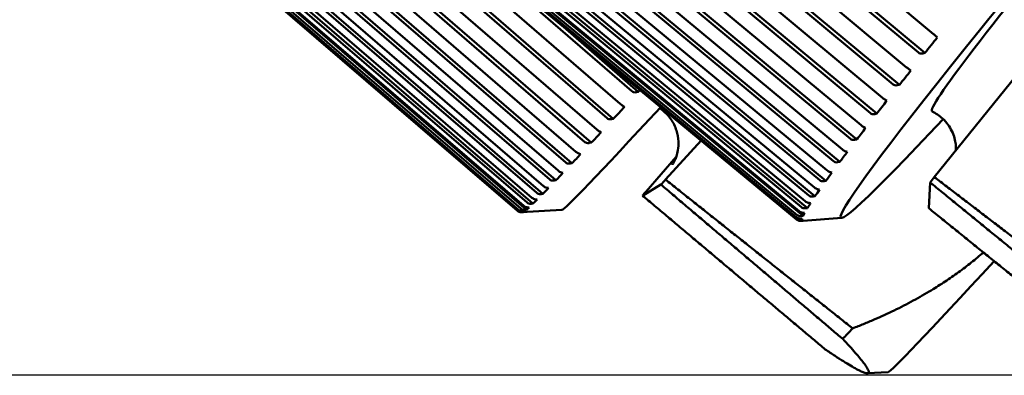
# Model space of a CAD drawing. Header units: millimetres. Extents: x 0 to 4686, y -120 to 1682.
# Tile 23 of 256: x 543 to 561, y 511 to 517. Entities that reach past the tile are written whole.
import ezdxf

# ---------------------------------------------------------------- set-up
doc = ezdxf.new("R2010")
doc.units = ezdxf.units.MM
doc.header["$LTSCALE"] = 2
doc.layers.add('Bemaßung (ISO)', color=7, linetype='Continuous', lineweight=25)
doc.layers.add('Sichtbar (ISO)', color=7, linetype='Continuous', lineweight=50)
doc.styles.add('Notiztext (DIN)', font='isocpeur.ttf')
doc.dimstyles.new('Standard (DIN)', dxfattribs={"dimscale": 2, "dimtxt": 3.5, "dimasz": 2.5, "dimexe": 2, "dimexo": 0.5, "dimgap": 0.5, "dimtad": 1, "dimrnd": 1e-08, "dimtxsty": 'Notiztext (DIN)', "dimcen": 0.09, "dimdle": 10, "dimclrd": 256, "dimclre": 256, "dimclrt": 256, "dimadec": 0, "dimazin": 0, "dimtfac": 1, "dimtmove": 0, "dimatfit": 3, "dimfxl": 1, "dimtolj": 1, "dimtzin": 0, "dimlwd": -1, "dimlwe": -1, "dimarcsym": 0})

# ---------------------------------------------------------------- blocks, each defined once
blk = doc.blocks.new('*D22')
at = {"layer": 'Bemaßung (ISO)', "transparency": 16777216}
for p, q in [((222.481, 634.891), (165.257, 634.891)), ((169.257, 629.891), (169.257, 515.856)), ((562.207, 510.856), (165.257, 510.856))]:
    blk.add_line(p, q, dxfattribs=at)
for points in [[(168.423, 629.891), (170.09, 629.891), (169.257, 634.891)], [(168.423, 515.856), (170.09, 515.856), (169.257, 510.856)]]:
    blk.add_solid(points, dxfattribs=at)
at = {"layer": 'Defpoints', "color": 0, "transparency": 16777216}
for p in [(223.481, 634.891), (169.257, 510.856), (563.207, 510.856)]:
    blk.add_point(p, dxfattribs=at)
at = {"layer": 'Bemaßung (ISO)', "transparency": 16777216, "insert": (159.857, 560.428), "char_height": 7, "attachment_point": 1, "rotation": 90, "style": 'Notiztext (DIN)'}
blk.add_mtext('\\A1;124,03', dxfattribs=at)

msp = doc.modelspace()

# ---------------------------------------------------------------- linework, layer by layer
at = {"layer": 'Sichtbar (ISO)'}
for p, q in [((546.5952, 527.5967), (559.4246, 516.8721)), ((559.1617, 516.5452), (546.3323, 527.2697)), ((559.2729, 516.5383), (546.3737, 527.3213)), ((546.1143, 526.997), (558.9538, 516.2852)), ((558.8262, 515.9781), (545.9168, 526.7483)), ((541.2704, 526.5882), (553.9088, 515.641)), ((558.7153, 515.985), (545.8757, 526.6968)), ((545.6795, 526.4482), (558.5282, 515.748)), ((553.6751, 515.3879), (541.0367, 526.335)), ((553.7857, 515.3782), (541.0786, 526.385)), ((558.426, 515.4694), (545.5073, 526.2278)), ((540.8452, 526.1283), (553.4925, 515.1908)), ((558.3156, 515.4766), (545.4668, 526.1767)), ((553.2859, 514.9686), (540.6386, 525.906)), ((553.3959, 514.9581), (540.6797, 525.9551)), ((545.2937, 525.954), (558.1506, 515.2642)), ((540.4712, 525.7269), (553.1264, 514.7978)), ((557.9653, 515.0235), (545.1085, 525.7132)), ((558.0749, 515.0156), (545.1481, 525.7635)), ((552.9482, 514.6079), (540.2931, 525.5369)), ((553.0572, 514.5962), (540.3332, 525.5849)), ((540.151, 525.3865), (552.8128, 514.4645)), ((557.7754, 514.6198), (544.8416, 525.3586)), ((544.9598, 525.5178), (557.8236, 514.8372)), ((552.6644, 514.3084), (540.0026, 525.2304)), ((552.7722, 514.2952), (540.0415, 525.2767)), ((557.6669, 514.6287), (544.8031, 525.3093)), ((552.5426, 514.057), (539.8065, 525.0328)), ((539.8868, 525.1097), (552.5541, 514.1933)), ((557.5296, 514.2847), (544.5899, 525.0157)), ((544.6798, 525.1426), (557.5494, 514.4698)), ((552.3701, 513.8832), (539.6298, 524.8548)), ((539.6805, 524.8982), (552.3518, 513.9861)), ((552.4364, 514.0719), (539.7691, 524.9883)), ((557.4224, 514.295), (544.5528, 524.9678)), ((539.4463, 524.6767), (552.1221, 513.7686)), ((552.1535, 513.7946), (539.4792, 524.704)), ((552.2559, 513.7751), (539.5127, 524.744)), ((539.5333, 524.7536), (552.2075, 513.8442)), ((552.2657, 513.9003), (539.5943, 524.8125)), ((557.2335, 514.0247), (544.3593, 524.6911)), ((557.339, 514.0127), (544.3948, 524.7372)), ((544.4557, 524.831), (557.3299, 514.1645)), ((552.0969, 513.7559), (539.4209, 524.664)), ((552.1005, 513.7555), (539.4247, 524.6637)), ((557.205, 513.8055), (544.2575, 524.5251)), ((544.2891, 524.585), (557.1666, 513.9235)), ((557.0271, 513.681), (544.1477, 524.3389)), ((557.1285, 513.6647), (544.179, 524.3807)), ((544.1811, 524.4064), (557.0606, 513.7484)), ((557.1014, 513.8195), (544.224, 524.481)), ((557.0111, 513.6099), (544.1309, 524.2659)), ((544.1324, 524.2963), (557.0126, 513.6404)), ((557.0155, 513.6033), (544.1356, 524.2589)), ((554.1132, 515.863), (550.6153, 518.8982)), ((554.2241, 515.8538), (552.77, 517.1157)), ((561.5493, 516.961), (559.4409, 514.3517)), ((559.4944, 516.8138), (559.4784, 516.8271)), ((559.2399, 516.5305), (559.2729, 516.5383)), ((559.0272, 516.2311), (559.0098, 516.2427)), ((554.1911, 515.8467), (554.2241, 515.8538)), ((558.7934, 515.9703), (558.8262, 515.9781)), ((558.6052, 515.6981), (558.5863, 515.708)), ((553.9826, 515.5915), (553.9648, 515.601)), ((558.3934, 515.4617), (558.426, 515.4694)), ((553.7528, 515.3713), (553.7857, 515.3782)), ((553.57, 515.1453), (553.5507, 515.1532)), ((558.231, 515.2184), (558.2107, 515.2266)), ((553.3632, 514.9515), (553.3959, 514.9581)), ((555.3342, 514.9942), (554.7061, 514.3057)), ((558.0426, 515.0082), (558.0749, 515.0156)), ((557.9074, 514.7954), (557.8857, 514.802)), ((553.2074, 514.7562), (553.1866, 514.7624)), ((554.3638, 514.0984), (554.8943, 514.71)), ((557.7436, 514.6128), (557.7754, 514.6198)), ((552.8973, 514.4268), (552.8751, 514.4314)), ((553.025, 514.5902), (553.0572, 514.5962)), ((557.6365, 514.432), (557.6135, 514.4369)), ((552.7405, 514.2897), (552.7722, 514.2952)), ((557.4983, 514.2783), (557.5296, 514.2847)), ((559.3692, 514.2553), (559.3461, 513.7999)), ((552.6418, 514.1592), (552.6183, 514.1624)), ((554.624, 514.2185), (554.3011, 514.0229)), ((557.4202, 514.1305), (557.3958, 514.1339)), ((552.4427, 513.9555), (552.4179, 513.9572)), ((552.5115, 514.0523), (552.5426, 514.057)), ((557.3084, 514.007), (557.339, 514.0127)), ((552.8802, 513.7721), (552.1701, 513.7313)), ((552.2006, 513.7334), (552.1889, 513.7435)), ((552.2188, 513.7444), (552.1916, 513.7435)), ((552.2263, 513.7723), (552.2559, 513.7751)), ((552.3014, 513.8169), (552.2754, 513.8173)), ((552.3398, 513.8794), (552.3701, 513.8832)), ((557.1752, 513.8007), (557.205, 513.8055)), ((557.2599, 513.8932), (557.2343, 513.8951)), ((552.1721, 513.7317), (552.2006, 513.7334)), ((557.11, 513.5911), (557.0802, 513.6158)), ((557.0821, 513.5882), (557.11, 513.5911)), ((557.1114, 513.6167), (557.0835, 513.6158)), ((557.1242, 513.5795), (557.0954, 513.5774)), ((557.0996, 513.6608), (557.1285, 513.6647)), ((557.1567, 513.7215), (557.13, 513.722)), ((557.8093, 513.6322), (557.1312, 513.5797)), ((558.6305, 510.9132), (558.2616, 510.892))]:
    msp.add_line(p, q, dxfattribs=at)
for centre, major_axis, ratio, start_param, end_param in [((565.9908, 523.1963), (-8.1949, -9.5607), 0.031426, 2.5017179, 6.9230601), ((565.9908, 523.1963), (6.5899, 7.6882), 0.031426, 6.274693, 9.4332702), ((549.532, 524.9114), (9.6964, -8.4249), 0.7067083, 0.0075235, 0.0464512), ((549.0673, 524.3301), (9.7216, -8.3958), 0.6459013, 0.0069376, 0.0458653), ((544.6361, 524.3873), (9.869, -8.222), 0.6454067, 6.2326002, 6.2380732), ((548.6491, 523.8003), (9.7446, -8.369), 0.5806859, 0.006692, 0.0456197), ((561.257, 523.1726), (-8.3789, -9.3999), 0.0124969, 0.0124982, 0.6426524), ((544.1792, 523.8911), (9.8436, -8.2524), 0.5801644, 6.2359356, 6.2748632), ((543.7711, 523.4505), (9.8221, -8.2779), 0.5109575, 6.2388001, 6.2777278), ((548.2803, 523.3256), (9.7662, -8.3438), 0.5115075, 0.0067235, 0.0456512), ((547.9634, 522.9092), (9.7868, -8.3196), 0.4388388, 0.0069908, 0.0459185), ((543.4145, 523.0686), (9.8037, -8.2997), 0.4382587, 6.241301, 6.2802286), ((547.7005, 522.5539), (9.8068, -8.2961), 0.3631761, 0.0074676, 0.0463953), ((543.1118, 522.7479), (9.7877, -8.3185), 0.3625647, 6.2435161, 6.2824437), ((561.9628, 522.5435), (-8.0708, -9.0543), 0.0124969, 0.4153905, 0.4392282), ((566.7083, 522.5812), (-7.8936, -9.2092), 0.031426, 5.843962, 5.8677996), ((542.8651, 522.4907), (9.7738, -8.335), 0.2843925, 6.2455039, 6.2844315), ((561.9628, 522.5435), (-8.0708, -9.0543), 0.0124969, 5.9252536, 5.9490913), ((547.4936, 522.2623), (9.8265, -8.2727), 0.2850363, 0.0081385, 0.0470661), ((542.6761, 522.2987), (9.7614, -8.3494), 0.2042761, 6.2473091, 6.2862368), ((542.476, 522.1152), (9.7408, -8.3734), 0.0404095, 6.2505059, 6.2894336), ((542.5461, 522.1733), (9.7505, -8.3621), 0.1227629, 6.248967, 6.2878947), ((547.3439, 522.0362), (9.8463, -8.2492), 0.2049532, 0.0089963, 0.0479239), ((547.2201, 521.7865), (9.8868, -8.2006), 0.0411546, 0.0112792, 0.0502069), ((547.2468, 521.7646), (9.9081, -8.1748), 0.0414419, 6.2315339, 6.2402261), ((547.2525, 521.8773), (9.8663, -8.2252), 0.1234737, 0.010041, 0.0489687), ((565.8815, 519.0504), (-7.2529, -8.1367), 0.0124969, 0.0124982, 0.7195991), ((565.101, 519.7461), (-7.9487, -8.9173), 0.0124969, 0.4012462, 0.4527958)]:
    msp.add_ellipse(centre, major_axis=major_axis, ratio=ratio, start_param=start_param, end_param=end_param, dxfattribs=at)
for points, knots in [([(559.4784, 516.8271), (559.4772, 516.8281), (559.476, 516.8292), (559.4681, 516.8358), (559.4586, 516.8437), (559.4421, 516.8575), (559.4328, 516.8653), (559.4246, 516.8721)], [-0.0079867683, -0.0079867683, -0.0079867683, -0.0079867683, -0.0072465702, -0.0072465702, -0.0033214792, -0.0033214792, -0.0001731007, -0.0001731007, -0.0001731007, -0.0001731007]), ([(559.1617, 516.5452), (559.17, 516.5384), (559.1811, 516.5328), (559.2039, 516.5269), (559.2196, 516.5267), (559.2349, 516.5294), (559.2374, 516.5299), (559.2399, 516.5305)], [-0.0711820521, -0.0711820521, -0.0711820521, -0.0711820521, -0.0680336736, -0.0680336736, -0.0641085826, -0.0641085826, -0.0633683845, -0.0633683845, -0.0633683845, -0.0633683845]), ([(559.0098, 516.2427), (559.0085, 516.2436), (559.0072, 516.2445), (558.9986, 516.2503), (558.9886, 516.2576), (558.9716, 516.2707), (558.962, 516.2784), (558.9538, 516.2852)], [-0.0079867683, -0.0079867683, -0.0079867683, -0.0079867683, -0.0072465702, -0.0072465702, -0.0033214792, -0.0033214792, -0.0001731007, -0.0001731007, -0.0001731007, -0.0001731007]), ([(554.1132, 515.863), (554.1213, 515.8561), (554.1323, 515.8503), (554.155, 515.8439), (554.1707, 515.8434), (554.186, 515.8457), (554.1885, 515.8462), (554.1911, 515.8467)], [-0.0711820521, -0.0711820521, -0.0711820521, -0.0711820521, -0.0680336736, -0.0680336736, -0.0641085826, -0.0641085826, -0.0633683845, -0.0633683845, -0.0633683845, -0.0633683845]), ([(558.7153, 515.985), (558.7235, 515.9782), (558.7347, 515.9726), (558.7574, 515.9667), (558.7731, 515.9666), (558.7884, 515.9692), (558.7909, 515.9697), (558.7934, 515.9703)], [-0.0711820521, -0.0711820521, -0.0711820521, -0.0711820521, -0.0680336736, -0.0680336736, -0.0641085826, -0.0641085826, -0.0633683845, -0.0633683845, -0.0633683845, -0.0633683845]), ([(558.5863, 515.708), (558.5849, 515.7087), (558.5834, 515.7095), (558.5742, 515.7146), (558.5637, 515.7212), (558.5461, 515.7337), (558.5364, 515.7412), (558.5282, 515.748)], [-0.0079867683, -0.0079867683, -0.0079867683, -0.0079867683, -0.0072465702, -0.0072465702, -0.0033214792, -0.0033214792, -0.0001731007, -0.0001731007, -0.0001731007, -0.0001731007]), ([(553.9648, 515.601), (553.9635, 515.6017), (553.9621, 515.6025), (553.9534, 515.6074), (553.9433, 515.614), (553.9263, 515.6265), (553.9169, 515.6341), (553.9088, 515.641)], [-0.0079867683, -0.0079867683, -0.0079867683, -0.0079867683, -0.0072465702, -0.0072465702, -0.0033214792, -0.0033214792, -0.0001731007, -0.0001731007, -0.0001731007, -0.0001731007]), ([(554.6019, 515.5655), (554.6455, 515.5361), (554.6873, 515.5011), (554.7804, 515.4042), (554.8246, 515.3382), (554.8912, 515.2032), (554.9101, 515.1359), (554.9341, 515.0041), (554.9341, 514.9459), (554.9276, 514.8408), (554.9191, 514.8001), (554.9021, 514.7313), (554.8932, 514.7059), (554.8755, 514.6588), (554.8672, 514.6411), (554.8491, 514.6038), (554.8418, 514.5915), (554.8289, 514.5697), (554.8263, 514.5662), (554.8263, 514.5662)], [0.038934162, 0.038934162, 0.038934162, 0.038934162, 0.041620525, 0.041620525, 0.045708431, 0.045708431, 0.050399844, 0.050399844, 0.056533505, 0.056533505, 0.064289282, 0.064289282, 0.073119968, 0.073119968, 0.084777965, 0.084777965, 0.104556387, 0.104556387, 0.135211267, 0.135211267, 0.135211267, 0.135211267]), ([(558.3156, 515.4766), (558.3238, 515.4698), (558.3349, 515.4642), (558.3576, 515.4582), (558.3732, 515.458), (558.3884, 515.4606), (558.3909, 515.4611), (558.3934, 515.4617)], [-0.0711820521, -0.0711820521, -0.0711820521, -0.0711820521, -0.0680336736, -0.0680336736, -0.0641085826, -0.0641085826, -0.0633683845, -0.0633683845, -0.0633683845, -0.0633683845]), ([(559.8231, 514.8246), (559.8239, 514.8541), (559.8232, 514.8887), (559.8108, 514.9926), (559.7936, 515.0723), (559.7142, 515.2361), (559.6586, 515.316), (559.5309, 515.4338), (559.4667, 515.4764), (559.4032, 515.5066)], [6.284993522, 6.284993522, 6.284993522, 6.284993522, 6.294939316, 6.294939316, 6.310137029, 6.310137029, 6.322676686, 6.322676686, 6.332320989, 6.332320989, 6.332320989, 6.332320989]), ([(553.6751, 515.3879), (553.6832, 515.381), (553.6942, 515.3752), (553.7169, 515.3687), (553.7325, 515.3681), (553.7478, 515.3704), (553.7503, 515.3708), (553.7528, 515.3713)], [-0.0711820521, -0.0711820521, -0.0711820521, -0.0711820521, -0.0680336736, -0.0680336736, -0.0641085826, -0.0641085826, -0.0633683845, -0.0633683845, -0.0633683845, -0.0633683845]), ([(553.5507, 515.1532), (553.5492, 515.1538), (553.5477, 515.1544), (553.5384, 515.1586), (553.5278, 515.1646), (553.5102, 515.1765), (553.5006, 515.1839), (553.4925, 515.1908)], [-0.0079867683, -0.0079867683, -0.0079867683, -0.0079867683, -0.0072465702, -0.0072465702, -0.0033214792, -0.0033214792, -0.0001731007, -0.0001731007, -0.0001731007, -0.0001731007]), ([(558.2107, 515.2266), (558.2092, 515.2273), (558.2076, 515.2279), (558.1978, 515.2323), (558.1868, 515.2383), (558.1686, 515.2502), (558.1588, 515.2574), (558.1506, 515.2642)], [-0.0079867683, -0.0079867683, -0.0079867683, -0.0079867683, -0.0072465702, -0.0072465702, -0.0033214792, -0.0033214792, -0.0001731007, -0.0001731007, -0.0001731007, -0.0001731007]), ([(553.2859, 514.9686), (553.294, 514.9617), (553.305, 514.9558), (553.3276, 514.9492), (553.3431, 514.9486), (553.3583, 514.9506), (553.3607, 514.951), (553.3632, 514.9515)], [-0.0711820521, -0.0711820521, -0.0711820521, -0.0711820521, -0.0680336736, -0.0680336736, -0.0641085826, -0.0641085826, -0.0633683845, -0.0633683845, -0.0633683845, -0.0633683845]), ([(557.9653, 515.0235), (557.9736, 515.0167), (557.9847, 515.0111), (558.0073, 515.005), (558.0227, 515.0047), (558.0377, 515.0071), (558.0402, 515.0076), (558.0426, 515.0082)], [-0.0711820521, -0.0711820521, -0.0711820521, -0.0711820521, -0.0680336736, -0.0680336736, -0.0641085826, -0.0641085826, -0.0633683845, -0.0633683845, -0.0633683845, -0.0633683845]), ([(553.1866, 514.7624), (553.185, 514.7629), (553.1835, 514.7634), (553.1735, 514.7669), (553.1623, 514.7723), (553.1442, 514.7836), (553.1345, 514.7908), (553.1264, 514.7978)], [-0.0079867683, -0.0079867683, -0.0079867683, -0.0079867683, -0.0072465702, -0.0072465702, -0.0033214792, -0.0033214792, -0.0001731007, -0.0001731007, -0.0001731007, -0.0001731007]), ([(557.8857, 514.802), (557.8841, 514.8025), (557.8824, 514.803), (557.872, 514.8067), (557.8604, 514.8121), (557.8418, 514.8233), (557.8318, 514.8304), (557.8236, 514.8372)], [-0.0079867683, -0.0079867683, -0.0079867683, -0.0079867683, -0.0072465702, -0.0072465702, -0.0033214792, -0.0033214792, -0.0001731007, -0.0001731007, -0.0001731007, -0.0001731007]), ([(552.9482, 514.6079), (552.9563, 514.601), (552.9673, 514.5951), (552.9897, 514.5883), (553.0051, 514.5875), (553.0201, 514.5893), (553.0225, 514.5897), (553.025, 514.5902)], [-0.0711820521, -0.0711820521, -0.0711820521, -0.0711820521, -0.0680336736, -0.0680336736, -0.0641085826, -0.0641085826, -0.0633683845, -0.0633683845, -0.0633683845, -0.0633683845]), ([(557.6669, 514.6287), (557.6752, 514.6219), (557.6862, 514.6163), (557.7087, 514.61), (557.7239, 514.6096), (557.7388, 514.6118), (557.7412, 514.6123), (557.7436, 514.6128)], [-0.0711820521, -0.0711820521, -0.0711820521, -0.0711820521, -0.0680336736, -0.0680336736, -0.0641085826, -0.0641085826, -0.0633683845, -0.0633683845, -0.0633683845, -0.0633683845]), ([(552.8751, 514.4314), (552.8734, 514.4318), (552.8717, 514.4322), (552.8612, 514.435), (552.8495, 514.4398), (552.8308, 514.4505), (552.8209, 514.4575), (552.8128, 514.4645)], [-0.0079867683, -0.0079867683, -0.0079867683, -0.0079867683, -0.0072465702, -0.0072465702, -0.0033214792, -0.0033214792, -0.0001731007, -0.0001731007, -0.0001731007, -0.0001731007]), ([(557.6135, 514.4369), (557.6117, 514.4373), (557.61, 514.4377), (557.599, 514.4407), (557.5869, 514.4455), (557.5677, 514.4561), (557.5576, 514.463), (557.5494, 514.4698)], [-0.0079867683, -0.0079867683, -0.0079867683, -0.0079867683, -0.0072465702, -0.0072465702, -0.0033214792, -0.0033214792, -0.0001731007, -0.0001731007, -0.0001731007, -0.0001731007]), ([(552.6644, 514.3084), (552.6725, 514.3014), (552.6834, 514.2955), (552.7057, 514.2885), (552.7209, 514.2874), (552.7356, 514.289), (552.738, 514.2893), (552.7405, 514.2897)], [-0.0711820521, -0.0711820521, -0.0711820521, -0.0711820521, -0.0680336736, -0.0680336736, -0.0641085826, -0.0641085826, -0.0633683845, -0.0633683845, -0.0633683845, -0.0633683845]), ([(557.4224, 514.295), (557.4307, 514.2882), (557.4417, 514.2825), (557.4639, 514.2761), (557.479, 514.2754), (557.4936, 514.2774), (557.4959, 514.2779), (557.4983, 514.2783)], [-0.0711820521, -0.0711820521, -0.0711820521, -0.0711820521, -0.0680336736, -0.0680336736, -0.0641085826, -0.0641085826, -0.0633683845, -0.0633683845, -0.0633683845, -0.0633683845]), ([(552.6183, 514.1624), (552.6165, 514.1626), (552.6147, 514.1629), (552.6036, 514.1651), (552.5914, 514.1693), (552.5722, 514.1795), (552.5622, 514.1864), (552.5541, 514.1933)], [-0.0079867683, -0.0079867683, -0.0079867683, -0.0079867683, -0.0072465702, -0.0072465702, -0.0033214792, -0.0033214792, -0.0001731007, -0.0001731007, -0.0001731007, -0.0001731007]), ([(557.3958, 514.1339), (557.394, 514.1342), (557.3921, 514.1345), (557.3806, 514.1367), (557.368, 514.141), (557.3484, 514.151), (557.3381, 514.1578), (557.3299, 514.1645)], [-0.0079867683, -0.0079867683, -0.0079867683, -0.0079867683, -0.0072465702, -0.0072465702, -0.0033214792, -0.0033214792, -0.0001731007, -0.0001731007, -0.0001731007, -0.0001731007]), ([(552.4179, 513.9572), (552.4161, 513.9574), (552.4142, 513.9575), (552.4024, 513.9591), (552.3898, 513.9628), (552.3701, 513.9724), (552.3599, 513.9791), (552.3518, 513.9861)], [-0.0079867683, -0.0079867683, -0.0079867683, -0.0079867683, -0.0072465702, -0.0072465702, -0.0033214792, -0.0033214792, -0.0001731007, -0.0001731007, -0.0001731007, -0.0001731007]), ([(552.4364, 514.0719), (552.4445, 514.065), (552.4553, 514.059), (552.4773, 514.0517), (552.4923, 514.0504), (552.5068, 514.0516), (552.5091, 514.0519), (552.5115, 514.0523)], [-0.0711820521, -0.0711820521, -0.0711820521, -0.0711820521, -0.0680336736, -0.0680336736, -0.0641085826, -0.0641085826, -0.0633683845, -0.0633683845, -0.0633683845, -0.0633683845]), ([(557.2343, 513.8951), (557.2323, 513.8952), (557.2304, 513.8954), (557.2183, 513.897), (557.2053, 513.9007), (557.1852, 513.9102), (557.1748, 513.9168), (557.1666, 513.9235)], [-0.0079867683, -0.0079867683, -0.0079867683, -0.0079867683, -0.0072465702, -0.0072465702, -0.0033214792, -0.0033214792, -0.0001731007, -0.0001731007, -0.0001731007, -0.0001731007]), ([(557.2335, 514.0247), (557.2418, 514.0179), (557.2527, 514.0121), (557.2746, 514.0054), (557.2895, 514.0045), (557.3038, 514.0062), (557.3061, 514.0066), (557.3084, 514.007)], [-0.0711820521, -0.0711820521, -0.0711820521, -0.0711820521, -0.0680336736, -0.0680336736, -0.0641085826, -0.0641085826, -0.0633683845, -0.0633683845, -0.0633683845, -0.0633683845]), ([(552.1701, 513.7313), (552.1666, 513.7311), (552.1628, 513.731), (552.1545, 513.7315), (552.15, 513.7319), (552.1403, 513.7337), (552.1351, 513.735), (552.1242, 513.7389), (552.1186, 513.7414), (552.1075, 513.7477), (552.102, 513.7515), (552.0969, 513.7559)], [0.028150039, 0.028150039, 0.028150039, 0.028150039, 0.03060605, 0.03060605, 0.033062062, 0.033062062, 0.035518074, 0.035518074, 0.037974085, 0.037974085, 0.040430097, 0.040430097, 0.040430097, 0.040430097]), ([(552.1005, 513.7555), (552.1086, 513.7486), (552.1192, 513.7423), (552.1403, 513.7339), (552.1543, 513.7315), (552.1677, 513.7315), (552.1699, 513.7315), (552.1721, 513.7317)], [-0.0711820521, -0.0711820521, -0.0711820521, -0.0711820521, -0.0680336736, -0.0680336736, -0.0641085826, -0.0641085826, -0.0633683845, -0.0633683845, -0.0633683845, -0.0633683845]), ([(552.1916, 513.7435), (552.1896, 513.7435), (552.1875, 513.7434), (552.1747, 513.7438), (552.1612, 513.7466), (552.1407, 513.7553), (552.1302, 513.7617), (552.1221, 513.7686)], [-0.0079867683, -0.0079867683, -0.0079867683, -0.0079867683, -0.0072465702, -0.0072465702, -0.0033214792, -0.0033214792, -0.0001731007, -0.0001731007, -0.0001731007, -0.0001731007]), ([(552.1535, 513.7946), (552.1616, 513.7877), (552.1723, 513.7814), (552.1937, 513.7735), (552.2081, 513.7715), (552.2219, 513.7719), (552.2241, 513.7721), (552.2263, 513.7723)], [-0.0711820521, -0.0711820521, -0.0711820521, -0.0711820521, -0.0680336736, -0.0680336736, -0.0641085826, -0.0641085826, -0.0633683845, -0.0633683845, -0.0633683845, -0.0633683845]), ([(552.2754, 513.8173), (552.2734, 513.8173), (552.2714, 513.8174), (552.2592, 513.8183), (552.2461, 513.8215), (552.2259, 513.8307), (552.2156, 513.8372), (552.2075, 513.8442)], [-0.0079867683, -0.0079867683, -0.0079867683, -0.0079867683, -0.0072465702, -0.0072465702, -0.0033214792, -0.0033214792, -0.0001731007, -0.0001731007, -0.0001731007, -0.0001731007]), ([(552.2657, 513.9003), (552.2738, 513.8934), (552.2846, 513.8873), (552.3063, 513.8797), (552.321, 513.878), (552.3351, 513.8789), (552.3374, 513.8791), (552.3398, 513.8794)], [-0.0711820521, -0.0711820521, -0.0711820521, -0.0711820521, -0.0680336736, -0.0680336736, -0.0641085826, -0.0641085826, -0.0633683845, -0.0633683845, -0.0633683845, -0.0633683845]), ([(557.13, 513.722), (557.1279, 513.722), (557.1259, 513.7221), (557.1133, 513.7231), (557.0999, 513.7263), (557.0793, 513.7352), (557.0688, 513.7416), (557.0606, 513.7484)], [-0.0079867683, -0.0079867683, -0.0079867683, -0.0079867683, -0.0072465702, -0.0072465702, -0.0033214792, -0.0033214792, -0.0001731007, -0.0001731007, -0.0001731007, -0.0001731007]), ([(557.1014, 513.8195), (557.1097, 513.8128), (557.1205, 513.8069), (557.1422, 513.7999), (557.1567, 513.7987), (557.1707, 513.8), (557.1729, 513.8003), (557.1752, 513.8007)], [-0.0711820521, -0.0711820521, -0.0711820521, -0.0711820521, -0.0680336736, -0.0680336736, -0.0641085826, -0.0641085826, -0.0633683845, -0.0633683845, -0.0633683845, -0.0633683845]), ([(557.0111, 513.6099), (557.0193, 513.6032), (557.0299, 513.5971), (557.0509, 513.5894), (557.0648, 513.5874), (557.0779, 513.5879), (557.08, 513.588), (557.0821, 513.5882)], [-0.0711820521, -0.0711820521, -0.0711820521, -0.0711820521, -0.0680336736, -0.0680336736, -0.0641085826, -0.0641085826, -0.0633683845, -0.0633683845, -0.0633683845, -0.0633683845]), ([(557.0835, 513.6158), (557.0814, 513.6158), (557.0793, 513.6158), (557.0662, 513.6162), (557.0524, 513.6189), (557.0315, 513.6273), (557.0208, 513.6336), (557.0126, 513.6404)], [-0.0079867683, -0.0079867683, -0.0079867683, -0.0079867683, -0.0072465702, -0.0072465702, -0.0033214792, -0.0033214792, -0.0001731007, -0.0001731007, -0.0001731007, -0.0001731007]), ([(557.0155, 513.6033), (557.0192, 513.6003), (557.0231, 513.5975), (557.031, 513.5924), (557.0351, 513.5902), (557.0432, 513.5863), (557.0473, 513.5847), (557.0554, 513.5819), (557.0593, 513.5808), (557.067, 513.5791), (557.0707, 513.5784), (557.0743, 513.578)], [0.041192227, 0.041192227, 0.041192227, 0.041192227, 0.045190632, 0.045190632, 0.049189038, 0.049189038, 0.053187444, 0.053187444, 0.057185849, 0.057185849, 0.061184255, 0.061184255, 0.061184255, 0.061184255]), ([(557.0271, 513.681), (557.0354, 513.6742), (557.0461, 513.6682), (557.0674, 513.6609), (557.0817, 513.6593), (557.0952, 513.6602), (557.0974, 513.6605), (557.0996, 513.6608)], [-0.0711820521, -0.0711820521, -0.0711820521, -0.0711820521, -0.0680336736, -0.0680336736, -0.0641085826, -0.0641085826, -0.0633683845, -0.0633683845, -0.0633683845, -0.0633683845]), ([(557.0954, 513.5774), (557.0932, 513.5772), (557.091, 513.5771), (557.0843, 513.5771), (557.0794, 513.5774), (557.0743, 513.5781)], [-0.0079867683, -0.0079867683, -0.0079867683, -0.0079867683, -0.0072465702, -0.0072465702, -0.0056860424, -0.0056860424, -0.0056860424, -0.0056860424])]:
    msp.add_open_spline(points, degree=3, knots=knots, dxfattribs=at)
for points, weights in [([(554.7061, 514.3057), (556.394, 512.9618), (558.0021, 511.684)], [1.00009122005, 1.00025748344, 1.00015187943]), ([(562.6309, 511.5924), (561.0424, 512.8893), (559.3692, 514.2553)], [1.00015667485, 1.0002702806, 1.00009573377]), ([(559.4409, 514.3517), (561.1527, 513.0422), (562.7835, 511.7975)], [1.00009122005, 1.00025748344, 1.00015187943]), ([(557.8272, 511.4983), (556.2672, 512.8231), (554.624, 514.2185)], [1.00015667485, 1.0002702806, 1.00009573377]), ([(554.3011, 514.0229), (555.9526, 512.6325), (557.5207, 511.3127)], [1.00009573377, 1.0002702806, 1.00015667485]), ([(559.3461, 513.7999), (561.0199, 512.4456), (562.609, 511.1601)], [1.00009573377, 1.0002702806, 1.00015667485]), ([(560.3074, 513.0223), (559.3828, 512.216), (558.0021, 511.684)], [1.27698727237, 1.26881698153, 1.2314661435]), ([(557.5207, 511.3127), (558.8384, 510.421), (557.8272, 511.4983)], [1.23096562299, 1.32029098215, 1.23096562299])]:
    msp.add_rational_spline(points, weights, degree=2, dxfattribs=at)

# ---------------------------------------------------------------- dimensions: what is measured, and where the dimension line sits
at = {"layer": 'Bemaßung (ISO)'}
dim = msp.add_linear_dim(base=(169.2568, 510.8562), p1=(223.4813, 634.8907), p2=(563.2069, 510.8562), angle=90, dimstyle='Standard (DIN)', override={"dimgap": 0.5, "dimdec": 2, "dimtol": 0, "dimlim": 0, "dimtp": 0, "dimtm": 0, "dimtdec": 2, "dimtofl": 0, "dimatfit": 1}, dxfattribs=at)
dim.commit()
dim.dimension.update_dxf_attribs({"geometry": '*D22', "text_midpoint": (169.2568, 572.8535), "dimtype": 160})

doc.saveas('drawing.dxf')
